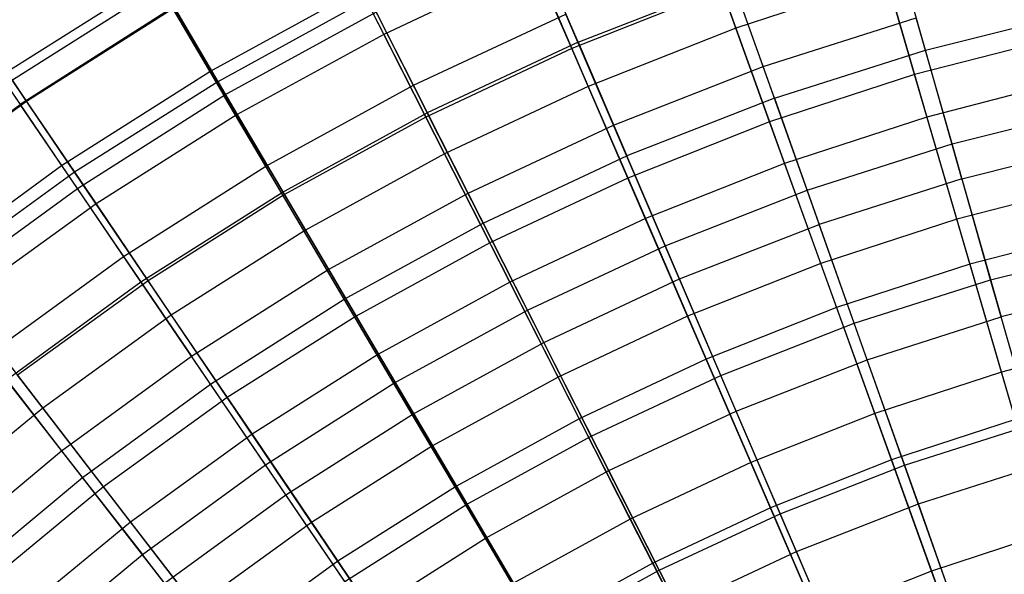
# Model space of a CAD drawing. Extents: x -8.3 to 8.8, y -6 to 6.
# Tile 156 of 177: x -2.6 to -0.9, y 3.3 to 4.3. Entities that reach past the tile are written whole.
import ezdxf

# ---------------------------------------------------------------- set-up
doc = ezdxf.new("R2010")
doc.units = 0
doc.header["$LTSCALE"] = 2.54
doc.layers.get('0').update_dxf_attribs({"linetype": 'CONTINUOUS'})

# ---------------------------------------------------------------- blocks, each defined once
blk = doc.blocks.new('DROPS_COLOR_A_STL')
at = {"color": 0}
for p, q in [((7.3987, 4.1976, 11.4321), (7.3391, 4.4075, 11.1348)), ((7.3987, 4.1976, 11.4321), (7.3391, 4.4075, 11.1348)), ((6.7857, 4.2112, 11.1348), (6.7072, 4.3943, 10.8245)), ((6.7857, 4.2112, 11.1348), (6.7072, 4.3943, 10.8245)), ((7.1124, 4.1684, 4.2317), (7.0411, 4.3695, 4.5325)), ((7.1124, 4.1684, 4.2317), (7.0411, 4.3695, 4.5325)), ((6.7857, 4.2112, 11.1348), (7.0592, 4.3182, 11.1348)), ((6.7857, 4.2112, 11.1348), (7.0592, 4.3182, 11.1348)), ((7.1322, 4.1126, 11.4321), (7.0592, 4.3182, 11.1348)), ((7.1322, 4.1126, 11.4321), (7.0592, 4.3182, 11.1348)), ((5.7763, 4.1377, 5.171), (6.0472, 4.3096, 5.171)), ((5.7763, 4.1377, 5.171), (6.0472, 4.3096, 5.171)), ((6.0472, 4.3096, 5.171), (6.1357, 4.1596, 4.846)), ((6.0472, 4.3096, 5.171), (6.1357, 4.1596, 4.846)), ((6.1357, 4.1596, 4.846), (6.4073, 4.3084, 4.846)), ((6.1357, 4.1596, 4.846), (6.4073, 4.3084, 4.846)), ((6.495, 4.1353, 4.5325), (6.4073, 4.3084, 4.846)), ((6.495, 4.1353, 4.5325), (6.4073, 4.3084, 4.846)), ((6.0695, 4.2718, 10.5024), (5.801, 4.1014, 10.5024)), ((6.0695, 4.2718, 10.5024), (5.801, 4.1014, 10.5024)), ((6.0695, 4.2718, 10.5024), (6.1607, 4.1173, 10.8245)), ((6.0695, 4.2718, 10.5024), (6.1607, 4.1173, 10.8245)), ((6.4295, 4.2645, 10.8245), (6.1607, 4.1173, 10.8245)), ((6.4295, 4.2645, 10.8245), (6.1607, 4.1173, 10.8245)), ((6.4295, 4.2645, 10.8245), (6.5196, 4.0868, 11.1348)), ((6.4295, 4.2645, 10.8245), (6.5196, 4.0868, 11.1348)), ((6.495, 4.1353, 4.5325), (6.7643, 4.2611, 4.5325)), ((6.495, 4.1353, 4.5325), (6.7643, 4.2611, 4.5325)), ((6.8484, 4.0651, 4.2317), (6.7643, 4.2611, 4.5325)), ((6.8484, 4.0651, 4.2317), (6.7643, 4.2611, 4.5325)), ((7.3987, 4.1976, 11.4321), (7.6701, 4.2654, 11.4321)), ((7.3987, 4.1976, 11.4321), (7.6701, 4.2654, 11.4321)), ((7.1124, 4.1684, 4.2317), (7.3825, 4.2546, 4.2317)), ((7.1124, 4.1684, 4.2317), (7.3825, 4.2546, 4.2317)), ((7.4458, 4.0318, 3.9448), (7.3825, 4.2546, 4.2317)), ((7.4458, 4.0318, 3.9448), (7.3825, 4.2546, 4.2317)), ((5.7115, 4.2329, 10.1697), (5.801, 4.1014, 10.5024)), ((5.7115, 4.2329, 10.1697), (5.801, 4.1014, 10.5024)), ((6.7857, 4.2112, 11.1348), (6.5196, 4.0868, 11.1348)), ((6.7857, 4.2112, 11.1348), (6.5196, 4.0868, 11.1348)), ((6.7857, 4.2112, 11.1348), (6.8717, 4.0106, 11.4321)), ((6.7857, 4.2112, 11.1348), (6.8717, 4.0106, 11.4321)), ((7.1322, 4.1126, 11.4321), (7.3987, 4.1976, 11.4321)), ((7.1322, 4.1126, 11.4321), (7.3987, 4.1976, 11.4321)), ((7.4633, 3.9703, 11.7151), (7.3987, 4.1976, 11.4321)), ((7.4633, 3.9703, 11.7151), (7.3987, 4.1976, 11.4321)), ((5.8742, 3.9937, 4.846), (6.1357, 4.1596, 4.846)), ((5.8742, 3.9937, 4.846), (6.1357, 4.1596, 4.846)), ((6.1357, 4.1596, 4.846), (6.2344, 3.9925, 4.5325)), ((6.1357, 4.1596, 4.846), (6.2344, 3.9925, 4.5325)), ((6.8484, 4.0651, 4.2317), (7.1124, 4.1684, 4.2317)), ((6.8484, 4.0651, 4.2317), (7.1124, 4.1684, 4.2317)), ((7.1899, 3.9501, 3.9448), (7.1124, 4.1684, 4.2317)), ((7.1899, 3.9501, 3.9448), (7.1124, 4.1684, 4.2317)), ((5.7763, 4.1377, 5.171), (5.8742, 3.9937, 4.846)), ((5.7763, 4.1377, 5.171), (5.8742, 3.9937, 4.846)), ((6.2344, 3.9925, 4.5325), (6.495, 4.1353, 4.5325)), ((6.2344, 3.9925, 4.5325), (6.495, 4.1353, 4.5325)), ((6.5915, 3.9451, 4.2317), (6.495, 4.1353, 4.5325)), ((6.5915, 3.9451, 4.2317), (6.495, 4.1353, 4.5325)), ((5.9019, 3.9531, 10.8245), (6.1607, 4.1173, 10.8245)), ((5.9019, 3.9531, 10.8245), (6.1607, 4.1173, 10.8245)), ((6.262, 3.9457, 11.1348), (6.1607, 4.1173, 10.8245)), ((6.262, 3.9457, 11.1348), (6.1607, 4.1173, 10.8245)), ((7.1322, 4.1126, 11.4321), (6.8717, 4.0106, 11.4321)), ((7.1322, 4.1126, 11.4321), (6.8717, 4.0106, 11.4321)), ((7.1322, 4.1126, 11.4321), (7.2113, 3.8898, 11.7151)), ((7.1322, 4.1126, 11.4321), (7.2113, 3.8898, 11.7151)), ((5.5439, 3.9142, 10.5024), (5.801, 4.1014, 10.5024)), ((5.5439, 3.9142, 10.5024), (5.801, 4.1014, 10.5024)), ((5.9019, 3.9531, 10.8245), (5.801, 4.1014, 10.5024)), ((5.9019, 3.9531, 10.8245), (5.801, 4.1014, 10.5024)), ((6.262, 3.9457, 11.1348), (6.5196, 4.0868, 11.1348)), ((6.262, 3.9457, 11.1348), (6.5196, 4.0868, 11.1348)), ((6.6183, 3.8922, 11.4321), (6.5196, 4.0868, 11.1348)), ((6.6183, 3.8922, 11.4321), (6.5196, 4.0868, 11.1348)), ((7.4458, 4.0318, 3.9448), (7.7065, 4.0969, 3.9448)), ((7.4458, 4.0318, 3.9448), (7.7065, 4.0969, 3.9448)), ((6.5915, 3.9451, 4.2317), (6.8484, 4.0651, 4.2317)), ((6.5915, 3.9451, 4.2317), (6.8484, 4.0651, 4.2317)), ((6.9397, 3.8522, 3.9448), (6.8484, 4.0651, 4.2317)), ((6.9397, 3.8522, 3.9448), (6.8484, 4.0651, 4.2317)), ((7.4633, 3.9703, 11.7151), (7.72, 4.0344, 11.7151)), ((7.4633, 3.9703, 11.7151), (7.72, 4.0344, 11.7151)), ((7.1899, 3.9501, 3.9448), (7.4458, 4.0318, 3.9448)), ((7.1899, 3.9501, 3.9448), (7.4458, 4.0318, 3.9448)), ((7.5139, 3.7921, 3.673), (7.4458, 4.0318, 3.9448)), ((7.5139, 3.7921, 3.673), (7.4458, 4.0318, 3.9448)), ((6.6183, 3.8922, 11.4321), (6.8717, 4.0106, 11.4321)), ((6.6183, 3.8922, 11.4321), (6.8717, 4.0106, 11.4321)), ((6.9649, 3.7934, 11.7151), (6.8717, 4.0106, 11.4321)), ((6.9649, 3.7934, 11.7151), (6.8717, 4.0106, 11.4321)), ((5.624, 3.8114, 4.846), (5.8742, 3.9937, 4.846)), ((5.624, 3.8114, 4.846), (5.8742, 3.9937, 4.846)), ((5.8742, 3.9937, 4.846), (5.9834, 3.8333, 4.5325)), ((5.8742, 3.9937, 4.846), (5.9834, 3.8333, 4.5325)), ((5.9834, 3.8333, 4.5325), (6.2344, 3.9925, 4.5325)), ((5.9834, 3.8333, 4.5325), (6.2344, 3.9925, 4.5325)), ((6.3428, 3.8088, 4.2317), (6.2344, 3.9925, 4.5325)), ((6.3428, 3.8088, 4.2317), (6.2344, 3.9925, 4.5325)), ((7.4633, 3.9703, 11.7151), (7.2113, 3.8898, 11.7151)), ((7.4633, 3.9703, 11.7151), (7.2113, 3.8898, 11.7151)), ((7.4633, 3.9703, 11.7151), (7.5326, 3.7263, 11.9828)), ((7.4633, 3.9703, 11.7151), (7.5326, 3.7263, 11.9828)), ((5.6542, 3.7726, 10.8245), (5.9019, 3.9531, 10.8245)), ((5.6542, 3.7726, 10.8245), (5.9019, 3.9531, 10.8245)), ((6.014, 3.7883, 11.1348), (5.9019, 3.9531, 10.8245)), ((6.014, 3.7883, 11.1348), (5.9019, 3.9531, 10.8245)), ((6.014, 3.7883, 11.1348), (6.262, 3.9457, 11.1348)), ((6.014, 3.7883, 11.1348), (6.262, 3.9457, 11.1348)), ((6.373, 3.7578, 11.4321), (6.262, 3.9457, 11.1348)), ((6.373, 3.7578, 11.4321), (6.262, 3.9457, 11.1348)), ((6.3428, 3.8088, 4.2317), (6.5915, 3.9451, 4.2317)), ((6.3428, 3.8088, 4.2317), (6.5915, 3.9451, 4.2317)), ((6.6963, 3.7384, 3.9448), (6.5915, 3.9451, 4.2317)), ((6.6963, 3.7384, 3.9448), (6.5915, 3.9451, 4.2317)), ((6.9397, 3.8522, 3.9448), (7.1899, 3.9501, 3.9448)), ((6.9397, 3.8522, 3.9448), (7.1899, 3.9501, 3.9448)), ((7.2732, 3.7153, 3.673), (7.1899, 3.9501, 3.9448)), ((7.2732, 3.7153, 3.673), (7.1899, 3.9501, 3.9448)), ((6.373, 3.7578, 11.4321), (6.6183, 3.8922, 11.4321)), ((6.373, 3.7578, 11.4321), (6.6183, 3.8922, 11.4321)), ((6.7252, 3.6814, 11.7151), (6.6183, 3.8922, 11.4321)), ((6.7252, 3.6814, 11.7151), (6.6183, 3.8922, 11.4321)), ((6.9649, 3.7934, 11.7151), (7.2113, 3.8898, 11.7151)), ((6.9649, 3.7934, 11.7151), (7.2113, 3.8898, 11.7151)), ((7.2961, 3.6508, 11.9828), (7.2113, 3.8898, 11.7151)), ((7.2961, 3.6508, 11.9828), (7.2113, 3.8898, 11.7151)), ((6.6963, 3.7384, 3.9448), (6.9397, 3.8522, 3.9448)), ((6.6963, 3.7384, 3.9448), (6.9397, 3.8522, 3.9448)), ((7.0379, 3.6232, 3.673), (6.9397, 3.8522, 3.9448)), ((7.0379, 3.6232, 3.673), (6.9397, 3.8522, 3.9448)), ((7.5139, 3.7921, 3.673), (7.7591, 3.8534, 3.673)), ((7.5139, 3.7921, 3.673), (7.7591, 3.8534, 3.673)), ((5.7432, 3.6583, 4.5325), (5.9834, 3.8333, 4.5325)), ((5.7432, 3.6583, 4.5325), (5.9834, 3.8333, 4.5325)), ((5.9834, 3.8333, 4.5325), (6.1034, 3.6569, 4.2317)), ((5.9834, 3.8333, 4.5325), (6.1034, 3.6569, 4.2317)), ((6.1034, 3.6569, 4.2317), (6.3428, 3.8088, 4.2317)), ((6.1034, 3.6569, 4.2317), (6.3428, 3.8088, 4.2317)), ((6.4606, 3.6093, 3.9448), (6.3428, 3.8088, 4.2317)), ((6.4606, 3.6093, 3.9448), (6.3428, 3.8088, 4.2317)), ((6.7252, 3.6814, 11.7151), (6.9649, 3.7934, 11.7151)), ((6.7252, 3.6814, 11.7151), (6.9649, 3.7934, 11.7151)), ((7.0648, 3.5603, 11.9828), (6.9649, 3.7934, 11.7151)), ((7.0648, 3.5603, 11.9828), (6.9649, 3.7934, 11.7151)), ((7.2732, 3.7153, 3.673), (7.5139, 3.7921, 3.673)), ((7.2732, 3.7153, 3.673), (7.5139, 3.7921, 3.673)), ((7.5866, 3.5366, 3.4172), (7.5139, 3.7921, 3.673)), ((7.5866, 3.5366, 3.4172), (7.5139, 3.7921, 3.673)), ((5.7766, 3.6154, 11.1348), (6.014, 3.7883, 11.1348)), ((5.7766, 3.6154, 11.1348), (6.014, 3.7883, 11.1348)), ((6.1368, 3.6079, 11.4321), (6.014, 3.7883, 11.1348)), ((6.1368, 3.6079, 11.4321), (6.014, 3.7883, 11.1348)), ((7.7736, 3.7865, 11.9828), (7.5326, 3.7263, 11.9828)), ((7.7736, 3.7865, 11.9828), (7.5326, 3.7263, 11.9828)), ((6.1368, 3.6079, 11.4321), (6.373, 3.7578, 11.4321)), ((6.1368, 3.6079, 11.4321), (6.373, 3.7578, 11.4321)), ((6.4931, 3.5542, 11.7151), (6.373, 3.7578, 11.4321)), ((6.4931, 3.5542, 11.7151), (6.373, 3.7578, 11.4321)), ((6.4606, 3.6093, 3.9448), (6.6963, 3.7384, 3.9448)), ((6.4606, 3.6093, 3.9448), (6.6963, 3.7384, 3.9448)), ((6.8089, 3.5162, 3.673), (6.6963, 3.7384, 3.9448)), ((6.8089, 3.5162, 3.673), (6.6963, 3.7384, 3.9448)), ((7.2961, 3.6508, 11.9828), (7.5326, 3.7263, 11.9828)), ((7.2961, 3.6508, 11.9828), (7.5326, 3.7263, 11.9828)), ((7.6064, 3.4668, 12.2341), (7.5326, 3.7263, 11.9828)), ((7.6064, 3.4668, 12.2341), (7.5326, 3.7263, 11.9828)), ((7.0379, 3.6232, 3.673), (7.2732, 3.7153, 3.673)), ((7.0379, 3.6232, 3.673), (7.2732, 3.7153, 3.673)), ((7.362, 3.465, 3.4172), (7.2732, 3.7153, 3.673)), ((7.362, 3.465, 3.4172), (7.2732, 3.7153, 3.673)), ((6.4931, 3.5542, 11.7151), (6.7252, 3.6814, 11.7151)), ((6.4931, 3.5542, 11.7151), (6.7252, 3.6814, 11.7151)), ((6.8398, 3.4552, 11.9828), (6.7252, 3.6814, 11.7151)), ((6.8398, 3.4552, 11.9828), (6.7252, 3.6814, 11.7151)), ((5.7432, 3.6583, 4.5325), (5.8742, 3.49, 4.2317)), ((5.7432, 3.6583, 4.5325), (5.8742, 3.49, 4.2317)), ((5.8742, 3.49, 4.2317), (6.1034, 3.6569, 4.2317)), ((5.8742, 3.49, 4.2317), (6.1034, 3.6569, 4.2317)), ((6.2338, 3.4654, 3.9448), (6.1034, 3.6569, 4.2317)), ((6.2338, 3.4654, 3.9448), (6.1034, 3.6569, 4.2317)), ((7.0648, 3.5603, 11.9828), (7.2961, 3.6508, 11.9828)), ((7.0648, 3.5603, 11.9828), (7.2961, 3.6508, 11.9828)), ((7.3863, 3.3965, 12.2341), (7.2961, 3.6508, 11.9828)), ((7.3863, 3.3965, 12.2341), (7.2961, 3.6508, 11.9828)), ((5.9107, 3.4432, 11.4321), (5.7766, 3.6154, 11.1348)), ((5.9107, 3.4432, 11.4321), (5.7766, 3.6154, 11.1348)), ((6.8089, 3.5162, 3.673), (7.0379, 3.6232, 3.673)), ((6.8089, 3.5162, 3.673), (7.0379, 3.6232, 3.673)), ((7.1426, 3.3791, 3.4172), (7.0379, 3.6232, 3.673)), ((7.1426, 3.3791, 3.4172), (7.0379, 3.6232, 3.673)), ((5.9107, 3.4432, 11.4321), (6.1368, 3.6079, 11.4321)), ((5.9107, 3.4432, 11.4321), (6.1368, 3.6079, 11.4321)), ((6.2697, 3.4125, 11.7151), (6.1368, 3.6079, 11.4321)), ((6.2697, 3.4125, 11.7151), (6.1368, 3.6079, 11.4321)), ((6.2338, 3.4654, 3.9448), (6.4606, 3.6093, 3.9448)), ((6.2338, 3.4654, 3.9448), (6.4606, 3.6093, 3.9448)), ((6.5873, 3.3948, 3.673), (6.4606, 3.6093, 3.9448)), ((6.5873, 3.3948, 3.673), (6.4606, 3.6093, 3.9448)), ((6.2697, 3.4125, 11.7151), (6.4931, 3.5542, 11.7151)), ((6.2697, 3.4125, 11.7151), (6.4931, 3.5542, 11.7151)), ((6.6221, 3.3359, 11.9828), (6.4931, 3.5542, 11.7151)), ((6.6221, 3.3359, 11.9828), (6.4931, 3.5542, 11.7151)), ((6.8398, 3.4552, 11.9828), (7.0648, 3.5603, 11.9828)), ((6.8398, 3.4552, 11.9828), (7.0648, 3.5603, 11.9828)), ((7.1712, 3.3123, 12.2341), (7.0648, 3.5603, 11.9828)), ((7.1712, 3.3123, 12.2341), (7.0648, 3.5603, 11.9828)), ((7.362, 3.465, 3.4172), (7.5866, 3.5366, 3.4172)), ((7.362, 3.465, 3.4172), (7.5866, 3.5366, 3.4172)), ((6.5873, 3.3948, 3.673), (6.8089, 3.5162, 3.673)), ((6.5873, 3.3948, 3.673), (6.8089, 3.5162, 3.673)), ((6.929, 3.2793, 3.4172), (6.8089, 3.5162, 3.673)), ((6.929, 3.2793, 3.4172), (6.8089, 3.5162, 3.673)), ((5.6562, 3.3087, 4.2317), (5.8742, 3.49, 4.2317)), ((5.6562, 3.3087, 4.2317), (5.8742, 3.49, 4.2317)), ((5.8742, 3.49, 4.2317), (6.0166, 3.3072, 3.9448)), ((5.8742, 3.49, 4.2317), (6.0166, 3.3072, 3.9448)), ((6.0166, 3.3072, 3.9448), (6.2338, 3.4654, 3.9448)), ((6.0166, 3.3072, 3.9448), (6.2338, 3.4654, 3.9448)), ((6.3739, 3.2594, 3.673), (6.2338, 3.4654, 3.9448)), ((6.3739, 3.2594, 3.673), (6.2338, 3.4654, 3.9448)), ((7.1426, 3.3791, 3.4172), (7.362, 3.465, 3.4172)), ((7.1426, 3.3791, 3.4172), (7.362, 3.465, 3.4172)), ((7.456, 3.2, 3.1786), (7.362, 3.465, 3.4172)), ((7.456, 3.2, 3.1786), (7.362, 3.465, 3.4172)), ((7.3863, 3.3965, 12.2341), (7.6064, 3.4668, 12.2341)), ((7.3863, 3.3965, 12.2341), (7.6064, 3.4668, 12.2341)), ((5.6956, 3.2644, 11.4321), (5.9107, 3.4432, 11.4321)), ((5.6956, 3.2644, 11.4321), (5.9107, 3.4432, 11.4321)), ((6.0559, 3.2567, 11.7151), (5.9107, 3.4432, 11.4321)), ((6.0559, 3.2567, 11.7151), (5.9107, 3.4432, 11.4321)), ((6.6221, 3.3359, 11.9828), (6.8398, 3.4552, 11.9828)), ((6.6221, 3.3359, 11.9828), (6.8398, 3.4552, 11.9828)), ((6.9619, 3.2145, 12.2341), (6.8398, 3.4552, 11.9828)), ((6.9619, 3.2145, 12.2341), (6.8398, 3.4552, 11.9828)), ((6.0559, 3.2567, 11.7151), (6.2697, 3.4125, 11.7151)), ((6.0559, 3.2567, 11.7151), (6.2697, 3.4125, 11.7151)), ((6.4124, 3.2028, 11.9828), (6.2697, 3.4125, 11.7151)), ((6.4124, 3.2028, 11.9828), (6.2697, 3.4125, 11.7151)), ((6.3739, 3.2594, 3.673), (6.5873, 3.3948, 3.673)), ((6.3739, 3.2594, 3.673), (6.5873, 3.3948, 3.673)), ((6.7223, 3.166, 3.4172), (6.5873, 3.3948, 3.673)), ((6.7223, 3.166, 3.4172), (6.5873, 3.3948, 3.673)), ((7.1712, 3.3123, 12.2341), (7.3863, 3.3965, 12.2341)), ((7.1712, 3.3123, 12.2341), (7.3863, 3.3965, 12.2341)), ((7.4816, 3.128, 12.4681), (7.3863, 3.3965, 12.2341)), ((7.4816, 3.128, 12.4681), (7.3863, 3.3965, 12.2341)), ((6.929, 3.2793, 3.4172), (7.1426, 3.3791, 3.4172)), ((6.929, 3.2793, 3.4172), (7.1426, 3.3791, 3.4172)), ((7.2533, 3.1207, 3.1786), (7.1426, 3.3791, 3.4172)), ((7.2533, 3.1207, 3.1786), (7.1426, 3.3791, 3.4172)), ((6.4124, 3.2028, 11.9828), (6.6221, 3.3359, 11.9828)), ((6.4124, 3.2028, 11.9828), (6.6221, 3.3359, 11.9828)), ((6.7592, 3.1035, 12.2341), (6.6221, 3.3359, 11.9828)), ((6.7592, 3.1035, 12.2341), (6.6221, 3.3359, 11.9828)), ((5.81, 3.1354, 3.9448), (6.0166, 3.3072, 3.9448)), ((5.81, 3.1354, 3.9448), (6.0166, 3.3072, 3.9448)), ((6.1696, 3.1106, 3.673), (6.0166, 3.3072, 3.9448)), ((6.1696, 3.1106, 3.673), (6.0166, 3.3072, 3.9448)), ((6.9619, 3.2145, 12.2341), (7.1712, 3.3123, 12.2341)), ((6.9619, 3.2145, 12.2341), (7.1712, 3.3123, 12.2341)), ((7.2835, 3.0504, 12.4681), (7.1712, 3.3123, 12.2341)), ((7.2835, 3.0504, 12.4681), (7.1712, 3.3123, 12.2341)), ((6.7223, 3.166, 3.4172), (6.929, 3.2793, 3.4172)), ((6.7223, 3.166, 3.4172), (6.929, 3.2793, 3.4172)), ((7.0561, 3.0286, 3.1786), (6.929, 3.2793, 3.4172)), ((7.0561, 3.0286, 3.1786), (6.929, 3.2793, 3.4172))]:
    blk.add_line(p, q, dxfattribs=at)
blk = doc.blocks.new('GROUP_1')
at = {"color": 0}
for p, q in [((6.8985, 10.4578, 9.6783), (6.9788, 10.2349, 9.9648)), ((6.8985, 10.4578, 9.6783), (6.9788, 10.2349, 9.9648)), ((6.2584, 10.4187, 9.3777), (6.3575, 10.2237, 9.6783)), ((6.2584, 10.4187, 9.3777), (6.3575, 10.2237, 9.6783)), ((6.6894, 10.1987, 2.1196), (6.5975, 10.4112, 2.4104)), ((6.6894, 10.1987, 2.1196), (6.5975, 10.4112, 2.4104)), ((7.2945, 10.1526, 1.8437), (7.2247, 10.3917, 2.1196)), ((7.2945, 10.1526, 1.8437), (7.2247, 10.3917, 2.1196)), ((6.6244, 10.3492, 9.6783), (6.3575, 10.2237, 9.6783)), ((6.6244, 10.3492, 9.6783), (6.3575, 10.2237, 9.6783)), ((6.6244, 10.3492, 9.6783), (6.7184, 10.1318, 9.9648)), ((6.6244, 10.3492, 9.6783), (6.7184, 10.1318, 9.9648)), ((5.9565, 10.3237, 2.715), (5.6925, 10.1568, 2.715)), ((5.9565, 10.3237, 2.715), (5.6925, 10.1568, 2.715)), ((6.0647, 10.1402, 2.4104), (5.9565, 10.3237, 2.715)), ((6.0647, 10.1402, 2.4104), (5.9565, 10.3237, 2.715)), ((7.2452, 10.3217, 9.9648), (6.9788, 10.2349, 9.9648)), ((7.2452, 10.3217, 9.9648), (6.9788, 10.2349, 9.9648)), ((7.2452, 10.3217, 9.9648), (7.3163, 10.0777, 10.2361)), ((7.2452, 10.3217, 9.9648), (7.3163, 10.0777, 10.2361)), ((6.9541, 10.3035, 2.1196), (6.6894, 10.1987, 2.1196)), ((6.9541, 10.3035, 2.1196), (6.6894, 10.1987, 2.1196)), ((7.0386, 10.0692, 1.8437), (6.9541, 10.3035, 2.1196)), ((7.0386, 10.0692, 1.8437), (6.9541, 10.3035, 2.1196)), ((6.3269, 10.284, 2.4104), (6.0647, 10.1402, 2.4104)), ((6.3269, 10.284, 2.4104), (6.0647, 10.1402, 2.4104)), ((6.4318, 10.0776, 2.1196), (6.3269, 10.284, 2.4104)), ((6.4318, 10.0776, 2.1196), (6.3269, 10.284, 2.4104)), ((5.6153, 10.2709, 9.0642), (5.7272, 10.1055, 9.3777)), ((5.6153, 10.2709, 9.0642), (5.7272, 10.1055, 9.3777)), ((5.9879, 10.2704, 9.3777), (5.7272, 10.1055, 9.3777)), ((5.9879, 10.2704, 9.3777), (5.7272, 10.1055, 9.3777)), ((5.9879, 10.2704, 9.3777), (6.099, 10.082, 9.6783)), ((5.9879, 10.2704, 9.3777), (6.099, 10.082, 9.6783)), ((6.3575, 10.2237, 9.6783), (6.099, 10.082, 9.6783)), ((6.3575, 10.2237, 9.6783), (6.099, 10.082, 9.6783)), ((6.3575, 10.2237, 9.6783), (6.4649, 10.0126, 9.9648)), ((6.3575, 10.2237, 9.6783), (6.4649, 10.0126, 9.9648)), ((6.9788, 10.2349, 9.9648), (6.7184, 10.1318, 9.9648)), ((6.9788, 10.2349, 9.9648), (6.7184, 10.1318, 9.9648)), ((6.9788, 10.2349, 9.9648), (7.065, 9.9958, 10.2361)), ((6.9788, 10.2349, 9.9648), (7.065, 9.9958, 10.2361)), ((7.5551, 10.2199, 1.8437), (7.2945, 10.1526, 1.8437)), ((7.5551, 10.2199, 1.8437), (7.2945, 10.1526, 1.8437)), ((6.6894, 10.1987, 2.1196), (6.4318, 10.0776, 2.1196)), ((6.6894, 10.1987, 2.1196), (6.4318, 10.0776, 2.1196)), ((6.7883, 9.9701, 1.8437), (6.6894, 10.1987, 2.1196)), ((6.7883, 9.9701, 1.8437), (6.6894, 10.1987, 2.1196)), ((5.8119, 9.9804, 2.4104), (5.6925, 10.1568, 2.715)), ((5.8119, 9.9804, 2.4104), (5.6925, 10.1568, 2.715)), ((7.2945, 10.1526, 1.8437), (7.0386, 10.0692, 1.8437)), ((7.2945, 10.1526, 1.8437), (7.0386, 10.0692, 1.8437)), ((7.3689, 9.8975, 1.5837), (7.2945, 10.1526, 1.8437)), ((7.3689, 9.8975, 1.5837), (7.2945, 10.1526, 1.8437)), ((6.0647, 10.1402, 2.4104), (5.8119, 9.9804, 2.4104)), ((6.0647, 10.1402, 2.4104), (5.8119, 9.9804, 2.4104)), ((6.1823, 9.9408, 2.1196), (6.0647, 10.1402, 2.4104)), ((6.1823, 9.9408, 2.1196), (6.0647, 10.1402, 2.4104)), ((7.5722, 10.1438, 10.2361), (7.3163, 10.0777, 10.2361)), ((7.5722, 10.1438, 10.2361), (7.3163, 10.0777, 10.2361)), ((6.7184, 10.1318, 9.9648), (6.4649, 10.0126, 9.9648)), ((6.7184, 10.1318, 9.9648), (6.4649, 10.0126, 9.9648)), ((6.7184, 10.1318, 9.9648), (6.8193, 9.8985, 10.2361)), ((6.7184, 10.1318, 9.9648), (6.8193, 9.8985, 10.2361)), ((5.7272, 10.1055, 9.3777), (5.4773, 9.9248, 9.3777)), ((5.7272, 10.1055, 9.3777), (5.4773, 9.9248, 9.3777)), ((5.7272, 10.1055, 9.3777), (5.8498, 9.9244, 9.6783)), ((5.7272, 10.1055, 9.3777), (5.8498, 9.9244, 9.6783)), ((6.099, 10.082, 9.6783), (5.8498, 9.9244, 9.6783)), ((6.099, 10.082, 9.6783), (5.8498, 9.9244, 9.6783)), ((6.099, 10.082, 9.6783), (6.2193, 9.8779, 9.9648)), ((6.099, 10.082, 9.6783), (6.2193, 9.8779, 9.9648)), ((6.4318, 10.0776, 2.1196), (6.1823, 9.9408, 2.1196)), ((6.4318, 10.0776, 2.1196), (6.1823, 9.9408, 2.1196)), ((6.5447, 9.8556, 1.8437), (6.4318, 10.0776, 2.1196)), ((6.5447, 9.8556, 1.8437), (6.4318, 10.0776, 2.1196)), ((7.0386, 10.0692, 1.8437), (6.7883, 9.9701, 1.8437)), ((7.0386, 10.0692, 1.8437), (6.7883, 9.9701, 1.8437)), ((7.1287, 9.8193, 1.5837), (7.0386, 10.0692, 1.8437)), ((7.1287, 9.8193, 1.5837), (7.0386, 10.0692, 1.8437)), ((7.3163, 10.0777, 10.2361), (7.065, 9.9958, 10.2361)), ((7.3163, 10.0777, 10.2361), (7.065, 9.9958, 10.2361)), ((7.3163, 10.0777, 10.2361), (7.3921, 9.818, 10.4911)), ((7.3163, 10.0777, 10.2361), (7.3921, 9.818, 10.4911)), ((6.4649, 10.0126, 9.9648), (6.2193, 9.8779, 9.9648)), ((6.4649, 10.0126, 9.9648), (6.2193, 9.8779, 9.9648)), ((6.4649, 10.0126, 9.9648), (6.5801, 9.7861, 10.2361)), ((6.4649, 10.0126, 9.9648), (6.5801, 9.7861, 10.2361)), ((7.065, 9.9958, 10.2361), (6.8193, 9.8985, 10.2361)), ((7.065, 9.9958, 10.2361), (6.8193, 9.8985, 10.2361)), ((7.065, 9.9958, 10.2361), (7.1568, 9.7414, 10.4911)), ((7.065, 9.9958, 10.2361), (7.1568, 9.7414, 10.4911)), ((5.8119, 9.9804, 2.4104), (5.5696, 9.8052, 2.4104)), ((5.8119, 9.9804, 2.4104), (5.5696, 9.8052, 2.4104)), ((5.9417, 9.7886, 2.1196), (5.8119, 9.9804, 2.4104)), ((5.9417, 9.7886, 2.1196), (5.8119, 9.9804, 2.4104)), ((6.7883, 9.9701, 1.8437), (6.5447, 9.8556, 1.8437)), ((6.7883, 9.9701, 1.8437), (6.5447, 9.8556, 1.8437)), ((6.8938, 9.7262, 1.5837), (6.7883, 9.9701, 1.8437)), ((6.8938, 9.7262, 1.5837), (6.7883, 9.9701, 1.8437)), ((7.6135, 9.9607, 1.5837), (7.3689, 9.8975, 1.5837)), ((7.6135, 9.9607, 1.5837), (7.3689, 9.8975, 1.5837)), ((5.8498, 9.9244, 9.6783), (5.6109, 9.7517, 9.6783)), ((5.8498, 9.9244, 9.6783), (5.6109, 9.7517, 9.6783)), ((5.8498, 9.9244, 9.6783), (5.9825, 9.7282, 9.9648)), ((5.8498, 9.9244, 9.6783), (5.9825, 9.7282, 9.9648)), ((6.1823, 9.9408, 2.1196), (5.9417, 9.7886, 2.1196)), ((6.1823, 9.9408, 2.1196), (5.9417, 9.7886, 2.1196)), ((6.3088, 9.7262, 1.8437), (6.1823, 9.9408, 2.1196)), ((6.3088, 9.7262, 1.8437), (6.1823, 9.9408, 2.1196)), ((6.8193, 9.8985, 10.2361), (6.5801, 9.7861, 10.2361)), ((6.8193, 9.8985, 10.2361), (6.5801, 9.7861, 10.2361)), ((6.8193, 9.8985, 10.2361), (6.9267, 9.6502, 10.4911)), ((6.8193, 9.8985, 10.2361), (6.9267, 9.6502, 10.4911)), ((7.3689, 9.8975, 1.5837), (7.1287, 9.8193, 1.5837)), ((7.3689, 9.8975, 1.5837), (7.1287, 9.8193, 1.5837)), ((7.4477, 9.6275, 1.3406), (7.3689, 9.8975, 1.5837)), ((7.4477, 9.6275, 1.3406), (7.3689, 9.8975, 1.5837)), ((6.2193, 9.8779, 9.9648), (5.9825, 9.7282, 9.9648)), ((6.2193, 9.8779, 9.9648), (5.9825, 9.7282, 9.9648)), ((6.2193, 9.8779, 9.9648), (6.3484, 9.659, 10.2361)), ((6.2193, 9.8779, 9.9648), (6.3484, 9.659, 10.2361)), ((7.6317, 9.8799, 10.4911), (7.3921, 9.818, 10.4911)), ((7.6317, 9.8799, 10.4911), (7.3921, 9.818, 10.4911)), ((6.5447, 9.8556, 1.8437), (6.3088, 9.7262, 1.8437)), ((6.5447, 9.8556, 1.8437), (6.3088, 9.7262, 1.8437)), ((6.6652, 9.6188, 1.5837), (6.5447, 9.8556, 1.8437)), ((6.6652, 9.6188, 1.5837), (6.5447, 9.8556, 1.8437)), ((7.1287, 9.8193, 1.5837), (6.8938, 9.7262, 1.5837)), ((7.1287, 9.8193, 1.5837), (6.8938, 9.7262, 1.5837)), ((7.2241, 9.5547, 1.3406), (7.1287, 9.8193, 1.5837)), ((7.2241, 9.5547, 1.3406), (7.1287, 9.8193, 1.5837)), ((7.3921, 9.818, 10.4911), (7.1568, 9.7414, 10.4911)), ((7.3921, 9.818, 10.4911), (7.1568, 9.7414, 10.4911)), ((7.3921, 9.818, 10.4911), (7.4721, 9.5437, 10.7288)), ((7.3921, 9.818, 10.4911), (7.4721, 9.5437, 10.7288)), ((5.9417, 9.7886, 2.1196), (5.711, 9.6219, 2.1196)), ((5.9417, 9.7886, 2.1196), (5.711, 9.6219, 2.1196)), ((6.0813, 9.5824, 1.8437), (5.9417, 9.7886, 2.1196)), ((6.0813, 9.5824, 1.8437), (5.9417, 9.7886, 2.1196)), ((6.5801, 9.7861, 10.2361), (6.3484, 9.659, 10.2361)), ((6.5801, 9.7861, 10.2361), (6.3484, 9.659, 10.2361)), ((6.5801, 9.7861, 10.2361), (6.7027, 9.545, 10.4911)), ((6.5801, 9.7861, 10.2361), (6.7027, 9.545, 10.4911)), ((5.6109, 9.7517, 9.6783), (5.7556, 9.5641, 9.9648)), ((5.6109, 9.7517, 9.6783), (5.7556, 9.5641, 9.9648)), ((7.1568, 9.7414, 10.4911), (6.9267, 9.6502, 10.4911)), ((7.1568, 9.7414, 10.4911), (6.9267, 9.6502, 10.4911)), ((7.1568, 9.7414, 10.4911), (7.2537, 9.4726, 10.7288)), ((7.1568, 9.7414, 10.4911), (7.2537, 9.4726, 10.7288)), ((5.9825, 9.7282, 9.9648), (5.7556, 9.5641, 9.9648)), ((5.9825, 9.7282, 9.9648), (5.7556, 9.5641, 9.9648)), ((5.9825, 9.7282, 9.9648), (6.125, 9.5177, 10.2361)), ((5.9825, 9.7282, 9.9648), (6.125, 9.5177, 10.2361)), ((6.3088, 9.7262, 1.8437), (6.0813, 9.5824, 1.8437)), ((6.3088, 9.7262, 1.8437), (6.0813, 9.5824, 1.8437)), ((6.4437, 9.4973, 1.5837), (6.3088, 9.7262, 1.8437)), ((6.4437, 9.4973, 1.5837), (6.3088, 9.7262, 1.8437)), ((6.8938, 9.7262, 1.5837), (6.6652, 9.6188, 1.5837)), ((6.8938, 9.7262, 1.5837), (6.6652, 9.6188, 1.5837)), ((7.0055, 9.4681, 1.3406), (6.8938, 9.7262, 1.5837)), ((7.0055, 9.4681, 1.3406), (6.8938, 9.7262, 1.5837)), ((7.6753, 9.6863, 1.3406), (7.4477, 9.6275, 1.3406)), ((7.6753, 9.6863, 1.3406), (7.4477, 9.6275, 1.3406)), ((6.3484, 9.659, 10.2361), (6.125, 9.5177, 10.2361)), ((6.3484, 9.659, 10.2361), (6.125, 9.5177, 10.2361)), ((6.3484, 9.659, 10.2361), (6.4857, 9.426, 10.4911)), ((6.3484, 9.659, 10.2361), (6.4857, 9.426, 10.4911)), ((6.9267, 9.6502, 10.4911), (6.7027, 9.545, 10.4911)), ((6.9267, 9.6502, 10.4911), (6.7027, 9.545, 10.4911)), ((6.9267, 9.6502, 10.4911), (7.0401, 9.388, 10.7288)), ((6.9267, 9.6502, 10.4911), (7.0401, 9.388, 10.7288)), ((5.8631, 9.4247, 1.8437), (5.711, 9.6219, 2.1196)), ((5.8631, 9.4247, 1.8437), (5.711, 9.6219, 2.1196)), ((6.6652, 9.6188, 1.5837), (6.4437, 9.4973, 1.5837)), ((6.6652, 9.6188, 1.5837), (6.4437, 9.4973, 1.5837)), ((6.7927, 9.3681, 1.3406), (6.6652, 9.6188, 1.5837)), ((6.7927, 9.3681, 1.3406), (6.6652, 9.6188, 1.5837)), ((7.4477, 9.6275, 1.3406), (7.2241, 9.5547, 1.3406)), ((7.4477, 9.6275, 1.3406), (7.2241, 9.5547, 1.3406)), ((7.5305, 9.3436, 1.1155), (7.4477, 9.6275, 1.3406)), ((7.5305, 9.3436, 1.1155), (7.4477, 9.6275, 1.3406)), ((6.0813, 9.5824, 1.8437), (5.8631, 9.4247, 1.8437)), ((6.0813, 9.5824, 1.8437), (5.8631, 9.4247, 1.8437)), ((6.2302, 9.3623, 1.5837), (6.0813, 9.5824, 1.8437)), ((6.2302, 9.3623, 1.5837), (6.0813, 9.5824, 1.8437)), ((5.7556, 9.5641, 9.9648), (5.5392, 9.3862, 9.9648)), ((5.7556, 9.5641, 9.9648), (5.5392, 9.3862, 9.9648)), ((5.7556, 9.5641, 9.9648), (5.9108, 9.3629, 10.2361)), ((5.7556, 9.5641, 9.9648), (5.9108, 9.3629, 10.2361)), ((6.7027, 9.545, 10.4911), (6.4857, 9.426, 10.4911)), ((6.7027, 9.545, 10.4911), (6.4857, 9.426, 10.4911)), ((6.7027, 9.545, 10.4911), (6.8323, 9.2903, 10.7288)), ((6.7027, 9.545, 10.4911), (6.8323, 9.2903, 10.7288)), ((7.2241, 9.5547, 1.3406), (7.0055, 9.4681, 1.3406)), ((7.2241, 9.5547, 1.3406), (7.0055, 9.4681, 1.3406)), ((7.3244, 9.2764, 1.1155), (7.2241, 9.5547, 1.3406)), ((7.3244, 9.2764, 1.1155), (7.2241, 9.5547, 1.3406)), ((7.4721, 9.5437, 10.7288), (7.2537, 9.4726, 10.7288)), ((7.4721, 9.5437, 10.7288), (7.2537, 9.4726, 10.7288)), ((6.125, 9.5177, 10.2361), (5.9108, 9.3629, 10.2361)), ((6.125, 9.5177, 10.2361), (5.9108, 9.3629, 10.2361)), ((6.125, 9.5177, 10.2361), (6.2766, 9.2937, 10.4911)), ((6.125, 9.5177, 10.2361), (6.2766, 9.2937, 10.4911)), ((6.4437, 9.4973, 1.5837), (6.2302, 9.3623, 1.5837)), ((6.4437, 9.4973, 1.5837), (6.2302, 9.3623, 1.5837)), ((6.5865, 9.255, 1.3406), (6.4437, 9.4973, 1.5837)), ((6.5865, 9.255, 1.3406), (6.4437, 9.4973, 1.5837)), ((7.2537, 9.4726, 10.7288), (7.0401, 9.388, 10.7288)), ((7.2537, 9.4726, 10.7288), (7.0401, 9.388, 10.7288)), ((7.2537, 9.4726, 10.7288), (7.3554, 9.1904, 10.9485)), ((7.2537, 9.4726, 10.7288), (7.3554, 9.1904, 10.9485)), ((7.0055, 9.4681, 1.3406), (6.7927, 9.3681, 1.3406)), ((7.0055, 9.4681, 1.3406), (6.7927, 9.3681, 1.3406)), ((7.1229, 9.1966, 1.1155), (7.0055, 9.4681, 1.3406)), ((7.1229, 9.1966, 1.1155), (7.0055, 9.4681, 1.3406)), ((5.8631, 9.4247, 1.8437), (5.6553, 9.2537, 1.8437)), ((5.8631, 9.4247, 1.8437), (5.6553, 9.2537, 1.8437)), ((6.0254, 9.2143, 1.5837), (5.8631, 9.4247, 1.8437)), ((6.0254, 9.2143, 1.5837), (5.8631, 9.4247, 1.8437)), ((6.4857, 9.426, 10.4911), (6.2766, 9.2937, 10.4911)), ((6.4857, 9.426, 10.4911), (6.2766, 9.2937, 10.4911)), ((6.4857, 9.426, 10.4911), (6.6309, 9.1798, 10.7288)), ((6.4857, 9.426, 10.4911), (6.6309, 9.1798, 10.7288)), ((7.0401, 9.388, 10.7288), (6.8323, 9.2903, 10.7288)), ((7.0401, 9.388, 10.7288), (6.8323, 9.2903, 10.7288)), ((7.0401, 9.388, 10.7288), (7.1592, 9.1127, 10.9485)), ((7.0401, 9.388, 10.7288), (7.1592, 9.1127, 10.9485)), ((6.7927, 9.3681, 1.3406), (6.5865, 9.255, 1.3406)), ((6.7927, 9.3681, 1.3406), (6.5865, 9.255, 1.3406)), ((6.9268, 9.1044, 1.1155), (6.7927, 9.3681, 1.3406)), ((6.9268, 9.1044, 1.1155), (6.7927, 9.3681, 1.3406)), ((5.9108, 9.3629, 10.2361), (5.7067, 9.195, 10.2361)), ((5.9108, 9.3629, 10.2361), (5.7067, 9.195, 10.2361)), ((5.9108, 9.3629, 10.2361), (6.076, 9.1487, 10.4911)), ((5.9108, 9.3629, 10.2361), (6.076, 9.1487, 10.4911)), ((6.2302, 9.3623, 1.5837), (6.0254, 9.2143, 1.5837)), ((6.2302, 9.3623, 1.5837), (6.0254, 9.2143, 1.5837)), ((6.3878, 9.1294, 1.3406), (6.2302, 9.3623, 1.5837)), ((6.3878, 9.1294, 1.3406), (6.2302, 9.3623, 1.5837)), ((7.5305, 9.3436, 1.1155), (7.3244, 9.2764, 1.1155)), ((7.5305, 9.3436, 1.1155), (7.3244, 9.2764, 1.1155)), ((6.2766, 9.2937, 10.4911), (6.076, 9.1487, 10.4911)), ((6.2766, 9.2937, 10.4911), (6.076, 9.1487, 10.4911)), ((6.2766, 9.2937, 10.4911), (6.4367, 9.0571, 10.7288)), ((6.2766, 9.2937, 10.4911), (6.4367, 9.0571, 10.7288)), ((6.8323, 9.2903, 10.7288), (6.6309, 9.1798, 10.7288)), ((6.8323, 9.2903, 10.7288), (6.6309, 9.1798, 10.7288)), ((6.8323, 9.2903, 10.7288), (6.9682, 9.0229, 10.9485)), ((6.8323, 9.2903, 10.7288), (6.9682, 9.0229, 10.9485)), ((7.3244, 9.2764, 1.1155), (7.1229, 9.1966, 1.1155)), ((7.3244, 9.2764, 1.1155), (7.1229, 9.1966, 1.1155)), ((7.4293, 8.9856, 0.9091), (7.3244, 9.2764, 1.1155)), ((7.4293, 8.9856, 0.9091), (7.3244, 9.2764, 1.1155))]:
    blk.add_line(p, q, dxfattribs=at)
blk.add_blockref('DROPS_COLOR_A_STL', (-0.0852, 5.9985, -1.8001), dxfattribs=at)

msp = doc.modelspace()

# ---------------------------------------------------------------- block references
at = {"color": 0}
msp.add_blockref('GROUP_1', (-8.3148, -5.9985, 1.8001), dxfattribs=at)

doc.saveas('drawing.dxf')
